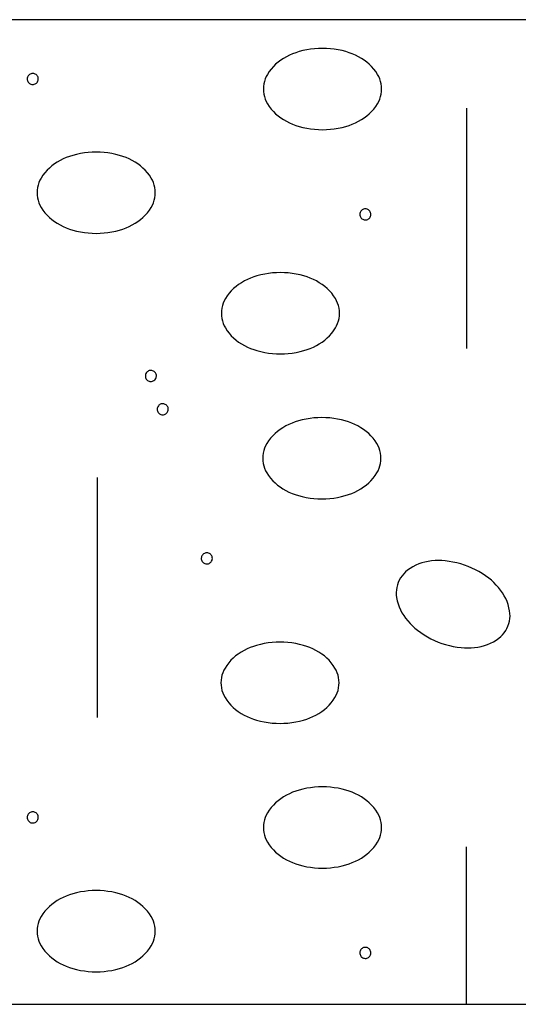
# Model space of a CAD drawing. Header units: metres. Extents: x -4.6 to 57.4, y 270.2 to 298.9.
# Tile 17 of 21: x 46.84 to 47.245, y 282.053 to 282.853. Entities that reach past the tile are written whole.
import ezdxf

# ---------------------------------------------------------------- set-up
doc = ezdxf.new("R2010")
doc.units = ezdxf.units.M
doc.linetypes.add('SOLID', pattern=[0])

msp = doc.modelspace()

# ---------------------------------------------------------------- linework, layer by layer
at = {"color": 7, "linetype": 'SOLID'}
for points in [[(46.07051, 282.05321), (47.67051, 282.05321), (47.67051, 282.85321), (46.07051, 282.85321), (46.07051, 282.05321)], [(47.03749, 282.79688), (47.03759, 282.79479), (47.03787, 282.79272), (47.03834, 282.79068), (47.03899, 282.7887), (47.03981, 282.78678), (47.04081, 282.78494), (47.04081, 282.78494), (47.04224, 282.78274), (47.04383, 282.78064), (47.04556, 282.77866), (47.04743, 282.77681), (47.04943, 282.77509), (47.05154, 282.77353), (47.05154, 282.77353), (47.05385, 282.77203), (47.05624, 282.77066), (47.05869, 282.76942), (47.06121, 282.76831), (47.06379, 282.76734), (47.06642, 282.76652), (47.06642, 282.76652), (47.06953, 282.76571), (47.07267, 282.76504), (47.07584, 282.76452), (47.07904, 282.76415), (47.08224, 282.76393), (47.08546, 282.76385), (47.08546, 282.76385), (47.08867, 282.76393), (47.09188, 282.76415), (47.09507, 282.76452), (47.09824, 282.76504), (47.10139, 282.76571), (47.1045, 282.76652), (47.1045, 282.76652), (47.10712, 282.76734), (47.1097, 282.76831), (47.11222, 282.76942), (47.11468, 282.77066), (47.11706, 282.77203), (47.11937, 282.77353), (47.11937, 282.77353), (47.12148, 282.77509), (47.12348, 282.77681), (47.12535, 282.77866), (47.12708, 282.78064), (47.12867, 282.78274), (47.13011, 282.78494), (47.13011, 282.78494), (47.1311, 282.78678), (47.13193, 282.7887), (47.13258, 282.79068), (47.13304, 282.79272), (47.13333, 282.79479), (47.13342, 282.79688), (47.13333, 282.79896), (47.13304, 282.80103), (47.13258, 282.80307), (47.13193, 282.80506), (47.1311, 282.80698), (47.13011, 282.80881), (47.13011, 282.80881), (47.12867, 282.81102), (47.12708, 282.81311), (47.12535, 282.81509), (47.12348, 282.81695), (47.12148, 282.81866), (47.11937, 282.82023), (47.11706, 282.82173), (47.11468, 282.8231), (47.11222, 282.82434), (47.1097, 282.82544), (47.10712, 282.82641), (47.1045, 282.82724), (47.1045, 282.82724), (47.10139, 282.82805), (47.09824, 282.82871), (47.09507, 282.82923), (47.09188, 282.8296), (47.08867, 282.82982), (47.08546, 282.8299), (47.08546, 282.8299), (47.08224, 282.82982), (47.07904, 282.8296), (47.07584, 282.82923), (47.07267, 282.82871), (47.06953, 282.82805), (47.06642, 282.82724), (47.06642, 282.82724), (47.06379, 282.82641), (47.06121, 282.82544), (47.05869, 282.82434), (47.05624, 282.8231), (47.05385, 282.82173), (47.05154, 282.82023), (47.04943, 282.81866), (47.04743, 282.81695), (47.04556, 282.81509), (47.04383, 282.81311), (47.04224, 282.81102), (47.04081, 282.80881), (47.03981, 282.80698), (47.03899, 282.80506), (47.03834, 282.80307), (47.03787, 282.80103), (47.03759, 282.79896), (47.03749, 282.79688), (47.03749, 282.79688)], [(46.85464, 282.80503), (46.85459, 282.80573), (46.85442, 282.80641), (46.85416, 282.80706), (46.85379, 282.80766), (46.85334, 282.80819), (46.8528, 282.80865), (46.85221, 282.80902), (46.85156, 282.8093), (46.85088, 282.80946), (46.85018, 282.80952), (46.84948, 282.80948), (46.84879, 282.80932), (46.84814, 282.80906), (46.84754, 282.8087), (46.847, 282.80825), (46.84654, 282.80772), (46.84616, 282.80713), (46.84588, 282.80648), (46.84571, 282.8058), (46.84564, 282.8051), (46.84568, 282.8044), (46.84583, 282.80372), (46.84609, 282.80306), (46.84645, 282.80246), (46.84689, 282.80191), (46.84741, 282.80145), (46.848, 282.80106), (46.84865, 282.80078), (46.84932, 282.8006), (46.85002, 282.80053), (46.85072, 282.80056), (46.85141, 282.80071), (46.85207, 282.80096), (46.85268, 282.80131), (46.85322, 282.80175), (46.8537, 282.80227), (46.85408, 282.80285), (46.85437, 282.80349), (46.85456, 282.80417), (46.85464, 282.80487), (46.85464, 282.80503)], [(47.2025, 282.78127), (47.2025, 282.58612)], [(46.85368, 282.71263), (46.85377, 282.71055), (46.85405, 282.70848), (46.85452, 282.70644), (46.85517, 282.70445), (46.856, 282.70254), (46.85699, 282.7007), (46.85699, 282.7007), (46.85843, 282.69849), (46.86001, 282.6964), (46.86175, 282.69442), (46.86362, 282.69257), (46.86561, 282.69085), (46.86773, 282.68928), (46.86773, 282.68928), (46.87003, 282.68779), (46.87242, 282.68641), (46.87488, 282.68517), (46.8774, 282.68407), (46.87998, 282.6831), (46.8826, 282.68227), (46.8826, 282.68227), (46.88571, 282.68146), (46.88886, 282.6808), (46.89203, 282.68028), (46.89522, 282.67991), (46.89843, 282.67969), (46.90164, 282.67961), (46.90164, 282.67961), (46.90485, 282.67969), (46.90806, 282.67991), (46.91125, 282.68028), (46.91443, 282.6808), (46.91757, 282.68146), (46.92068, 282.68227), (46.92068, 282.68227), (46.92331, 282.6831), (46.92588, 282.68407), (46.9284, 282.68517), (46.93086, 282.68641), (46.93325, 282.68779), (46.93556, 282.68928), (46.93556, 282.68928), (46.93767, 282.69085), (46.93966, 282.69257), (46.94153, 282.69442), (46.94327, 282.6964), (46.94486, 282.69849), (46.94629, 282.7007), (46.94629, 282.7007), (46.94729, 282.70254), (46.94811, 282.70445), (46.94876, 282.70644), (46.94923, 282.70848), (46.94951, 282.71055), (46.9496, 282.71263), (46.94951, 282.71472), (46.94923, 282.71679), (46.94876, 282.71883), (46.94811, 282.72081), (46.94729, 282.72273), (46.94629, 282.72457), (46.94629, 282.72457), (46.94486, 282.72678), (46.94327, 282.72887), (46.94153, 282.73085), (46.93966, 282.7327), (46.93767, 282.73442), (46.93556, 282.73599), (46.93325, 282.73748), (46.93086, 282.73886), (46.9284, 282.7401), (46.92588, 282.7412), (46.92331, 282.74217), (46.92068, 282.743), (46.92068, 282.743), (46.91757, 282.74381), (46.91443, 282.74447), (46.91125, 282.74499), (46.90806, 282.74536), (46.90485, 282.74558), (46.90164, 282.74566), (46.90164, 282.74566), (46.89843, 282.74558), (46.89522, 282.74536), (46.89203, 282.74499), (46.88886, 282.74447), (46.88571, 282.74381), (46.8826, 282.743), (46.8826, 282.743), (46.87998, 282.74217), (46.8774, 282.7412), (46.87488, 282.7401), (46.87242, 282.73886), (46.87003, 282.73748), (46.86773, 282.73599), (46.86561, 282.73442), (46.86362, 282.7327), (46.86175, 282.73085), (46.86001, 282.72887), (46.85843, 282.72678), (46.85699, 282.72457), (46.856, 282.72273), (46.85517, 282.72081), (46.85452, 282.71883), (46.85405, 282.71679), (46.85377, 282.71472), (46.85368, 282.71263), (46.85368, 282.71263)], [(47.12476, 282.695), (47.1247, 282.6957), (47.12454, 282.69638), (47.12427, 282.69703), (47.12391, 282.69763), (47.12345, 282.69817), (47.12292, 282.69863), (47.12232, 282.699), (47.12168, 282.69927), (47.12099, 282.69944), (47.12029, 282.6995), (47.11959, 282.69945), (47.11891, 282.6993), (47.11826, 282.69903), (47.11766, 282.69867), (47.11712, 282.69822), (47.11665, 282.6977), (47.11628, 282.6971), (47.116, 282.69646), (47.11582, 282.69578), (47.11576, 282.69508), (47.1158, 282.69438), (47.11595, 282.69369), (47.11621, 282.69304), (47.11656, 282.69243), (47.117, 282.69189), (47.11753, 282.69142), (47.11812, 282.69104), (47.11876, 282.69076), (47.11944, 282.69058), (47.12014, 282.6905), (47.12084, 282.69054), (47.12153, 282.69068), (47.12218, 282.69093), (47.12279, 282.69128), (47.12334, 282.69172), (47.12381, 282.69224), (47.1242, 282.69283), (47.12449, 282.69347), (47.12467, 282.69415), (47.12475, 282.69484), (47.12476, 282.695)], [(47.00333, 282.61468), (47.00343, 282.61259), (47.00371, 282.61052), (47.00418, 282.60849), (47.00483, 282.6065), (47.00565, 282.60458), (47.00665, 282.60274), (47.00665, 282.60274), (47.00808, 282.60054), (47.00967, 282.59844), (47.0114, 282.59646), (47.01327, 282.59461), (47.01527, 282.5929), (47.01738, 282.59133), (47.01738, 282.59133), (47.01969, 282.58983), (47.02208, 282.58846), (47.02453, 282.58722), (47.02706, 282.58611), (47.02963, 282.58514), (47.03226, 282.58432), (47.03226, 282.58432), (47.03537, 282.58351), (47.03851, 282.58284), (47.04169, 282.58233), (47.04488, 282.58195), (47.04808, 282.58173), (47.0513, 282.58166), (47.0513, 282.58166), (47.05451, 282.58173), (47.05772, 282.58195), (47.06091, 282.58233), (47.06408, 282.58284), (47.06723, 282.58351), (47.07034, 282.58432), (47.07034, 282.58432), (47.07296, 282.58514), (47.07554, 282.58611), (47.07806, 282.58722), (47.08052, 282.58846), (47.0829, 282.58983), (47.08521, 282.59133), (47.08521, 282.59133), (47.08733, 282.5929), (47.08932, 282.59461), (47.09119, 282.59646), (47.09292, 282.59844), (47.09451, 282.60054), (47.09595, 282.60274), (47.09595, 282.60274), (47.09694, 282.60458), (47.09777, 282.6065), (47.09842, 282.60849), (47.09889, 282.61052), (47.09917, 282.61259), (47.09926, 282.61468), (47.09917, 282.61677), (47.09889, 282.61884), (47.09842, 282.62087), (47.09777, 282.62286), (47.09694, 282.62478), (47.09595, 282.62662), (47.09595, 282.62662), (47.09451, 282.62882), (47.09292, 282.63092), (47.09119, 282.6329), (47.08932, 282.63475), (47.08733, 282.63646), (47.08521, 282.63803), (47.0829, 282.63953), (47.08052, 282.6409), (47.07806, 282.64214), (47.07554, 282.64325), (47.07296, 282.64421), (47.07034, 282.64504), (47.07034, 282.64504), (47.06723, 282.64585), (47.06408, 282.64651), (47.06091, 282.64703), (47.05772, 282.6474), (47.05451, 282.64763), (47.0513, 282.6477), (47.0513, 282.6477), (47.04808, 282.64763), (47.04488, 282.6474), (47.04169, 282.64703), (47.03851, 282.64651), (47.03537, 282.64585), (47.03226, 282.64504), (47.03226, 282.64504), (47.02963, 282.64421), (47.02706, 282.64325), (47.02453, 282.64214), (47.02208, 282.6409), (47.01969, 282.63953), (47.01738, 282.63803), (47.01527, 282.63646), (47.01327, 282.63475), (47.0114, 282.6329), (47.00967, 282.63092), (47.00808, 282.62882), (47.00665, 282.62662), (47.00565, 282.62478), (47.00483, 282.62286), (47.00418, 282.62087), (47.00371, 282.61884), (47.00343, 282.61677), (47.00333, 282.61468), (47.00333, 282.61468)], [(46.95058, 282.56376), (46.95052, 282.56446), (46.95036, 282.56514), (46.95009, 282.56579), (46.94973, 282.56639), (46.94927, 282.56693), (46.94874, 282.56739), (46.94814, 282.56776), (46.9475, 282.56803), (46.94682, 282.5682), (46.94612, 282.56826), (46.94542, 282.56821), (46.94473, 282.56805), (46.94408, 282.56779), (46.94348, 282.56743), (46.94294, 282.56698), (46.94247, 282.56646), (46.9421, 282.56586), (46.94182, 282.56522), (46.94164, 282.56454), (46.94158, 282.56384), (46.94162, 282.56314), (46.94177, 282.56245), (46.94203, 282.5618), (46.94238, 282.56119), (46.94283, 282.56065), (46.94335, 282.56018), (46.94394, 282.5598), (46.94458, 282.55952), (46.94526, 282.55934), (46.94596, 282.55926), (46.94666, 282.5593), (46.94735, 282.55944), (46.948, 282.55969), (46.94861, 282.56004), (46.94916, 282.56048), (46.94963, 282.561), (46.95002, 282.56159), (46.95031, 282.56223), (46.9505, 282.56291), (46.95057, 282.5636), (46.95058, 282.56376)], [(46.96024, 282.53668), (46.96019, 282.53738), (46.96003, 282.53806), (46.95976, 282.53871), (46.95939, 282.53931), (46.95894, 282.53985), (46.95841, 282.54031), (46.95781, 282.54068), (46.95717, 282.54095), (46.95648, 282.54112), (46.95578, 282.54118), (46.95508, 282.54113), (46.9544, 282.54097), (46.95375, 282.54071), (46.95314, 282.54035), (46.9526, 282.5399), (46.95214, 282.53938), (46.95177, 282.53878), (46.95149, 282.53814), (46.95131, 282.53746), (46.95125, 282.53676), (46.95129, 282.53606), (46.95144, 282.53537), (46.9517, 282.53472), (46.95205, 282.53411), (46.95249, 282.53357), (46.95302, 282.5331), (46.95361, 282.53272), (46.95425, 282.53244), (46.95493, 282.53225), (46.95563, 282.53218), (46.95633, 282.53222), (46.95702, 282.53236), (46.95767, 282.53261), (46.95828, 282.53296), (46.95883, 282.5334), (46.9593, 282.53392), (46.95969, 282.53451), (46.95998, 282.53515), (46.96016, 282.53583), (46.96024, 282.53652), (46.96024, 282.53668)], [(47.03699, 282.49688), (47.03708, 282.49479), (47.03736, 282.49272), (47.03783, 282.49068), (47.03848, 282.4887), (47.03931, 282.48678), (47.0403, 282.48494), (47.0403, 282.48494), (47.04174, 282.48274), (47.04333, 282.48064), (47.04506, 282.47866), (47.04693, 282.47681), (47.04892, 282.47509), (47.05104, 282.47353), (47.05104, 282.47353), (47.05334, 282.47203), (47.05573, 282.47066), (47.05819, 282.46942), (47.06071, 282.46831), (47.06329, 282.46734), (47.06591, 282.46652), (47.06591, 282.46652), (47.06902, 282.46571), (47.07217, 282.46504), (47.07534, 282.46452), (47.07853, 282.46415), (47.08174, 282.46393), (47.08495, 282.46385), (47.08495, 282.46385), (47.08816, 282.46393), (47.09137, 282.46415), (47.09456, 282.46452), (47.09774, 282.46504), (47.10088, 282.46571), (47.10399, 282.46652), (47.10399, 282.46652), (47.10662, 282.46734), (47.10919, 282.46831), (47.11171, 282.46942), (47.11417, 282.47066), (47.11656, 282.47203), (47.11887, 282.47353), (47.11887, 282.47353), (47.12098, 282.47509), (47.12298, 282.47681), (47.12484, 282.47866), (47.12658, 282.48064), (47.12817, 282.48274), (47.1296, 282.48494), (47.1296, 282.48494), (47.1306, 282.48678), (47.13142, 282.4887), (47.13207, 282.49068), (47.13254, 282.49272), (47.13282, 282.49479), (47.13292, 282.49688), (47.13282, 282.49896), (47.13254, 282.50103), (47.13207, 282.50307), (47.13142, 282.50506), (47.1306, 282.50698), (47.1296, 282.50881), (47.1296, 282.50881), (47.12817, 282.51102), (47.12658, 282.51311), (47.12484, 282.51509), (47.12298, 282.51695), (47.12098, 282.51866), (47.11887, 282.52023), (47.11656, 282.52173), (47.11417, 282.5231), (47.11171, 282.52434), (47.10919, 282.52544), (47.10662, 282.52641), (47.10399, 282.52724), (47.10399, 282.52724), (47.10088, 282.52805), (47.09774, 282.52871), (47.09456, 282.52923), (47.09137, 282.5296), (47.08816, 282.52982), (47.08495, 282.5299), (47.08495, 282.5299), (47.08174, 282.52982), (47.07853, 282.5296), (47.07534, 282.52923), (47.07217, 282.52871), (47.06902, 282.52805), (47.06591, 282.52724), (47.06591, 282.52724), (47.06329, 282.52641), (47.06071, 282.52544), (47.05819, 282.52434), (47.05573, 282.5231), (47.05334, 282.52173), (47.05104, 282.52023), (47.04892, 282.51866), (47.04693, 282.51695), (47.04506, 282.51509), (47.04333, 282.51311), (47.04174, 282.51102), (47.0403, 282.50881), (47.03931, 282.50698), (47.03848, 282.50506), (47.03783, 282.50307), (47.03736, 282.50103), (47.03708, 282.49896), (47.03699, 282.49688), (47.03699, 282.49688)], [(46.9025, 282.48127), (46.9025, 282.28612)], [(46.996, 282.41553), (46.99594, 282.41623), (46.99578, 282.41692), (46.99551, 282.41757), (46.99515, 282.41817), (46.99469, 282.4187), (46.99416, 282.41916), (46.99357, 282.41953), (46.99292, 282.4198), (46.99224, 282.41997), (46.99154, 282.42003), (46.99084, 282.41999), (46.99015, 282.41983), (46.9895, 282.41957), (46.9889, 282.41921), (46.98836, 282.41876), (46.9879, 282.41823), (46.98752, 282.41764), (46.98724, 282.41699), (46.98707, 282.41631), (46.987, 282.41561), (46.98704, 282.41491), (46.98719, 282.41423), (46.98745, 282.41357), (46.9878, 282.41297), (46.98825, 282.41242), (46.98877, 282.41195), (46.98936, 282.41157), (46.99, 282.41129), (46.99068, 282.41111), (46.99138, 282.41104), (46.99208, 282.41107), (46.99277, 282.41122), (46.99343, 282.41147), (46.99403, 282.41182), (46.99458, 282.41226), (46.99505, 282.41278), (46.99544, 282.41336), (46.99573, 282.414), (46.99592, 282.41468), (46.996, 282.41538), (46.996, 282.41553)], [(47.147, 282.39599), (47.14632, 282.39402), (47.14581, 282.39199), (47.1455, 282.38993), (47.14537, 282.38784), (47.14542, 282.38575), (47.14567, 282.38368), (47.14567, 282.38368), (47.14619, 282.3811), (47.14689, 282.37856), (47.14777, 282.37608), (47.14882, 282.37367), (47.15004, 282.37134), (47.15142, 282.3691), (47.15142, 282.3691), (47.15301, 282.36686), (47.15473, 282.3647), (47.15655, 282.36264), (47.15848, 282.36068), (47.16052, 282.35883), (47.16265, 282.35709), (47.16265, 282.35709), (47.16525, 282.35519), (47.16792, 282.35341), (47.17068, 282.35175), (47.17351, 282.35023), (47.1764, 282.34884), (47.17936, 282.34758), (47.17936, 282.34758), (47.18238, 282.34646), (47.18544, 282.34548), (47.18854, 282.34465), (47.19168, 282.34396), (47.19485, 282.34341), (47.19804, 282.34302), (47.19804, 282.34302), (47.20078, 282.34281), (47.20353, 282.34276), (47.20629, 282.34285), (47.20903, 282.3431), (47.21175, 282.34349), (47.21445, 282.34403), (47.21445, 282.34403), (47.21699, 282.34471), (47.21948, 282.34556), (47.2219, 282.34659), (47.22424, 282.34779), (47.2265, 282.34915), (47.22864, 282.35067), (47.22864, 282.35067), (47.23025, 282.35201), (47.23172, 282.35349), (47.23306, 282.35509), (47.23425, 282.35681), (47.23528, 282.35863), (47.23614, 282.36053), (47.23614, 282.36053), (47.23682, 282.36251), (47.23732, 282.36454), (47.23764, 282.3666), (47.23777, 282.36869), (47.23771, 282.37078), (47.23747, 282.37285), (47.23695, 282.37543), (47.23625, 282.37797), (47.23537, 282.38044), (47.23432, 282.38286), (47.2331, 282.38519), (47.23171, 282.38742), (47.23171, 282.38742), (47.23012, 282.38967), (47.22841, 282.39183), (47.22659, 282.39389), (47.22465, 282.39585), (47.22262, 282.3977), (47.22048, 282.39944), (47.21789, 282.40134), (47.21522, 282.40312), (47.21246, 282.40477), (47.20963, 282.4063), (47.20673, 282.40769), (47.20378, 282.40895), (47.20378, 282.40895), (47.20076, 282.41007), (47.1977, 282.41104), (47.1946, 282.41188), (47.19146, 282.41257), (47.18829, 282.41311), (47.1851, 282.41351), (47.18236, 282.41371), (47.1796, 282.41377), (47.17685, 282.41367), (47.17411, 282.41343), (47.17139, 282.41304), (47.16869, 282.4125), (47.16869, 282.4125), (47.16614, 282.41182), (47.16366, 282.41097), (47.16124, 282.40994), (47.15889, 282.40874), (47.15664, 282.40738), (47.15449, 282.40586), (47.15289, 282.40452), (47.15141, 282.40304), (47.15008, 282.40144), (47.14889, 282.39972), (47.14786, 282.3979), (47.147, 282.39599), (47.147, 282.39599)], [(47.003, 282.31447), (47.00309, 282.31239), (47.00337, 282.31032), (47.00384, 282.30828), (47.00449, 282.30629), (47.00532, 282.30437), (47.00631, 282.30254), (47.00631, 282.30254), (47.00775, 282.30033), (47.00934, 282.29824), (47.01107, 282.29626), (47.01294, 282.29441), (47.01493, 282.29269), (47.01705, 282.29112), (47.01705, 282.29112), (47.01935, 282.28962), (47.02174, 282.28825), (47.0242, 282.28701), (47.02672, 282.28591), (47.0293, 282.28494), (47.03192, 282.28411), (47.03192, 282.28411), (47.03503, 282.2833), (47.03818, 282.28264), (47.04135, 282.28212), (47.04454, 282.28175), (47.04775, 282.28153), (47.05096, 282.28145), (47.05096, 282.28145), (47.05417, 282.28153), (47.05738, 282.28175), (47.06057, 282.28212), (47.06375, 282.28264), (47.06689, 282.2833), (47.07, 282.28411), (47.07, 282.28411), (47.07263, 282.28494), (47.0752, 282.28591), (47.07772, 282.28701), (47.08018, 282.28825), (47.08257, 282.28962), (47.08488, 282.29112), (47.08488, 282.29112), (47.08699, 282.29269), (47.08899, 282.29441), (47.09085, 282.29626), (47.09259, 282.29824), (47.09418, 282.30033), (47.09561, 282.30254), (47.09561, 282.30254), (47.09661, 282.30437), (47.09743, 282.30629), (47.09808, 282.30828), (47.09855, 282.31032), (47.09883, 282.31239), (47.09893, 282.31447), (47.09883, 282.31656), (47.09855, 282.31863), (47.09808, 282.32067), (47.09743, 282.32265), (47.09661, 282.32457), (47.09561, 282.32641), (47.09561, 282.32641), (47.09418, 282.32862), (47.09259, 282.33071), (47.09085, 282.33269), (47.08899, 282.33454), (47.08699, 282.33626), (47.08488, 282.33782), (47.08257, 282.33932), (47.08018, 282.3407), (47.07772, 282.34194), (47.0752, 282.34304), (47.07263, 282.34401), (47.07, 282.34483), (47.07, 282.34483), (47.06689, 282.34564), (47.06375, 282.34631), (47.06057, 282.34683), (47.05738, 282.3472), (47.05417, 282.34742), (47.05096, 282.3475), (47.05096, 282.3475), (47.04775, 282.34742), (47.04454, 282.3472), (47.04135, 282.34683), (47.03818, 282.34631), (47.03503, 282.34564), (47.03192, 282.34483), (47.03192, 282.34483), (47.0293, 282.34401), (47.02672, 282.34304), (47.0242, 282.34194), (47.02174, 282.3407), (47.01935, 282.33932), (47.01705, 282.33782), (47.01493, 282.33626), (47.01294, 282.33454), (47.01107, 282.33269), (47.00934, 282.33071), (47.00775, 282.32862), (47.00631, 282.32641), (47.00532, 282.32457), (47.00449, 282.32265), (47.00384, 282.32067), (47.00337, 282.31863), (47.00309, 282.31656), (47.003, 282.31447), (47.003, 282.31447)], [(47.03749, 282.19688), (47.03759, 282.19479), (47.03787, 282.19272), (47.03834, 282.19068), (47.03899, 282.1887), (47.03981, 282.18678), (47.04081, 282.18494), (47.04081, 282.18494), (47.04224, 282.18274), (47.04383, 282.18064), (47.04556, 282.17866), (47.04743, 282.17681), (47.04943, 282.17509), (47.05154, 282.17353), (47.05154, 282.17353), (47.05385, 282.17203), (47.05624, 282.17066), (47.05869, 282.16942), (47.06121, 282.16831), (47.06379, 282.16734), (47.06642, 282.16652), (47.06642, 282.16652), (47.06953, 282.16571), (47.07267, 282.16504), (47.07584, 282.16452), (47.07904, 282.16415), (47.08224, 282.16393), (47.08546, 282.16385), (47.08546, 282.16385), (47.08867, 282.16393), (47.09188, 282.16415), (47.09507, 282.16452), (47.09824, 282.16504), (47.10139, 282.16571), (47.1045, 282.16652), (47.1045, 282.16652), (47.10712, 282.16734), (47.1097, 282.16831), (47.11222, 282.16942), (47.11468, 282.17066), (47.11706, 282.17203), (47.11937, 282.17353), (47.11937, 282.17353), (47.12148, 282.17509), (47.12348, 282.17681), (47.12535, 282.17866), (47.12708, 282.18064), (47.12867, 282.18274), (47.13011, 282.18494), (47.13011, 282.18494), (47.1311, 282.18678), (47.13193, 282.1887), (47.13258, 282.19068), (47.13304, 282.19272), (47.13333, 282.19479), (47.13342, 282.19688), (47.13333, 282.19896), (47.13304, 282.20103), (47.13258, 282.20307), (47.13193, 282.20506), (47.1311, 282.20698), (47.13011, 282.20881), (47.13011, 282.20881), (47.12867, 282.21102), (47.12708, 282.21311), (47.12535, 282.21509), (47.12348, 282.21695), (47.12148, 282.21866), (47.11937, 282.22023), (47.11706, 282.22173), (47.11468, 282.2231), (47.11222, 282.22434), (47.1097, 282.22544), (47.10712, 282.22641), (47.1045, 282.22724), (47.1045, 282.22724), (47.10139, 282.22805), (47.09824, 282.22871), (47.09507, 282.22923), (47.09188, 282.2296), (47.08867, 282.22982), (47.08546, 282.2299), (47.08546, 282.2299), (47.08224, 282.22982), (47.07904, 282.2296), (47.07584, 282.22923), (47.07267, 282.22871), (47.06953, 282.22805), (47.06642, 282.22724), (47.06642, 282.22724), (47.06379, 282.22641), (47.06121, 282.22544), (47.05869, 282.22434), (47.05624, 282.2231), (47.05385, 282.22173), (47.05154, 282.22023), (47.04943, 282.21866), (47.04743, 282.21695), (47.04556, 282.21509), (47.04383, 282.21311), (47.04224, 282.21102), (47.04081, 282.20881), (47.03981, 282.20698), (47.03899, 282.20506), (47.03834, 282.20307), (47.03787, 282.20103), (47.03759, 282.19896), (47.03749, 282.19688), (47.03749, 282.19688)], [(46.85464, 282.20503), (46.85459, 282.20573), (46.85442, 282.20641), (46.85416, 282.20706), (46.85379, 282.20766), (46.85334, 282.20819), (46.8528, 282.20865), (46.85221, 282.20902), (46.85156, 282.2093), (46.85088, 282.20946), (46.85018, 282.20952), (46.84948, 282.20948), (46.84879, 282.20932), (46.84814, 282.20906), (46.84754, 282.2087), (46.847, 282.20825), (46.84654, 282.20772), (46.84616, 282.20713), (46.84588, 282.20648), (46.84571, 282.2058), (46.84564, 282.2051), (46.84568, 282.2044), (46.84583, 282.20372), (46.84609, 282.20306), (46.84645, 282.20246), (46.84689, 282.20191), (46.84741, 282.20145), (46.848, 282.20106), (46.84865, 282.20078), (46.84932, 282.2006), (46.85002, 282.20053), (46.85072, 282.20056), (46.85141, 282.20071), (46.85207, 282.20096), (46.85268, 282.20131), (46.85322, 282.20175), (46.8537, 282.20227), (46.85408, 282.20285), (46.85437, 282.20349), (46.85456, 282.20417), (46.85464, 282.20487), (46.85464, 282.20503)], [(47.2025, 282.05321), (47.2025, 282.18127)], [(46.85368, 282.11263), (46.85377, 282.11055), (46.85405, 282.10848), (46.85452, 282.10644), (46.85517, 282.10445), (46.856, 282.10254), (46.85699, 282.1007), (46.85699, 282.1007), (46.85843, 282.09849), (46.86001, 282.0964), (46.86175, 282.09442), (46.86362, 282.09257), (46.86561, 282.09085), (46.86773, 282.08928), (46.86773, 282.08928), (46.87003, 282.08779), (46.87242, 282.08641), (46.87488, 282.08517), (46.8774, 282.08407), (46.87998, 282.0831), (46.8826, 282.08227), (46.8826, 282.08227), (46.88571, 282.08146), (46.88886, 282.0808), (46.89203, 282.08028), (46.89522, 282.07991), (46.89843, 282.07969), (46.90164, 282.07961), (46.90164, 282.07961), (46.90485, 282.07969), (46.90806, 282.07991), (46.91125, 282.08028), (46.91443, 282.0808), (46.91757, 282.08146), (46.92068, 282.08227), (46.92068, 282.08227), (46.92331, 282.0831), (46.92588, 282.08407), (46.9284, 282.08517), (46.93086, 282.08641), (46.93325, 282.08779), (46.93556, 282.08928), (46.93556, 282.08928), (46.93767, 282.09085), (46.93966, 282.09257), (46.94153, 282.09442), (46.94327, 282.0964), (46.94486, 282.09849), (46.94629, 282.1007), (46.94629, 282.1007), (46.94729, 282.10254), (46.94811, 282.10445), (46.94876, 282.10644), (46.94923, 282.10848), (46.94951, 282.11055), (46.9496, 282.11263), (46.94951, 282.11472), (46.94923, 282.11679), (46.94876, 282.11883), (46.94811, 282.12081), (46.94729, 282.12273), (46.94629, 282.12457), (46.94629, 282.12457), (46.94486, 282.12678), (46.94327, 282.12887), (46.94153, 282.13085), (46.93966, 282.1327), (46.93767, 282.13442), (46.93556, 282.13599), (46.93325, 282.13748), (46.93086, 282.13886), (46.9284, 282.1401), (46.92588, 282.1412), (46.92331, 282.14217), (46.92068, 282.143), (46.92068, 282.143), (46.91757, 282.14381), (46.91443, 282.14447), (46.91125, 282.14499), (46.90806, 282.14536), (46.90485, 282.14558), (46.90164, 282.14566), (46.90164, 282.14566), (46.89843, 282.14558), (46.89522, 282.14536), (46.89203, 282.14499), (46.88886, 282.14447), (46.88571, 282.14381), (46.8826, 282.143), (46.8826, 282.143), (46.87998, 282.14217), (46.8774, 282.1412), (46.87488, 282.1401), (46.87242, 282.13886), (46.87003, 282.13748), (46.86773, 282.13599), (46.86561, 282.13442), (46.86362, 282.1327), (46.86175, 282.13085), (46.86001, 282.12887), (46.85843, 282.12678), (46.85699, 282.12457), (46.856, 282.12273), (46.85517, 282.12081), (46.85452, 282.11883), (46.85405, 282.11679), (46.85377, 282.11472), (46.85368, 282.11263), (46.85368, 282.11263)], [(47.12476, 282.095), (47.1247, 282.0957), (47.12454, 282.09638), (47.12427, 282.09703), (47.12391, 282.09763), (47.12345, 282.09817), (47.12292, 282.09863), (47.12232, 282.099), (47.12168, 282.09927), (47.12099, 282.09944), (47.12029, 282.0995), (47.11959, 282.09945), (47.11891, 282.0993), (47.11826, 282.09903), (47.11766, 282.09867), (47.11712, 282.09822), (47.11665, 282.0977), (47.11628, 282.0971), (47.116, 282.09646), (47.11582, 282.09578), (47.11576, 282.09508), (47.1158, 282.09438), (47.11595, 282.09369), (47.11621, 282.09304), (47.11656, 282.09243), (47.117, 282.09189), (47.11753, 282.09142), (47.11812, 282.09104), (47.11876, 282.09076), (47.11944, 282.09058), (47.12014, 282.0905), (47.12084, 282.09054), (47.12153, 282.09068), (47.12218, 282.09093), (47.12279, 282.09128), (47.12334, 282.09172), (47.12381, 282.09224), (47.1242, 282.09283), (47.12449, 282.09347), (47.12467, 282.09415), (47.12475, 282.09484), (47.12476, 282.095)]]:
    msp.add_lwpolyline(points, dxfattribs=at)

doc.saveas('drawing.dxf')
